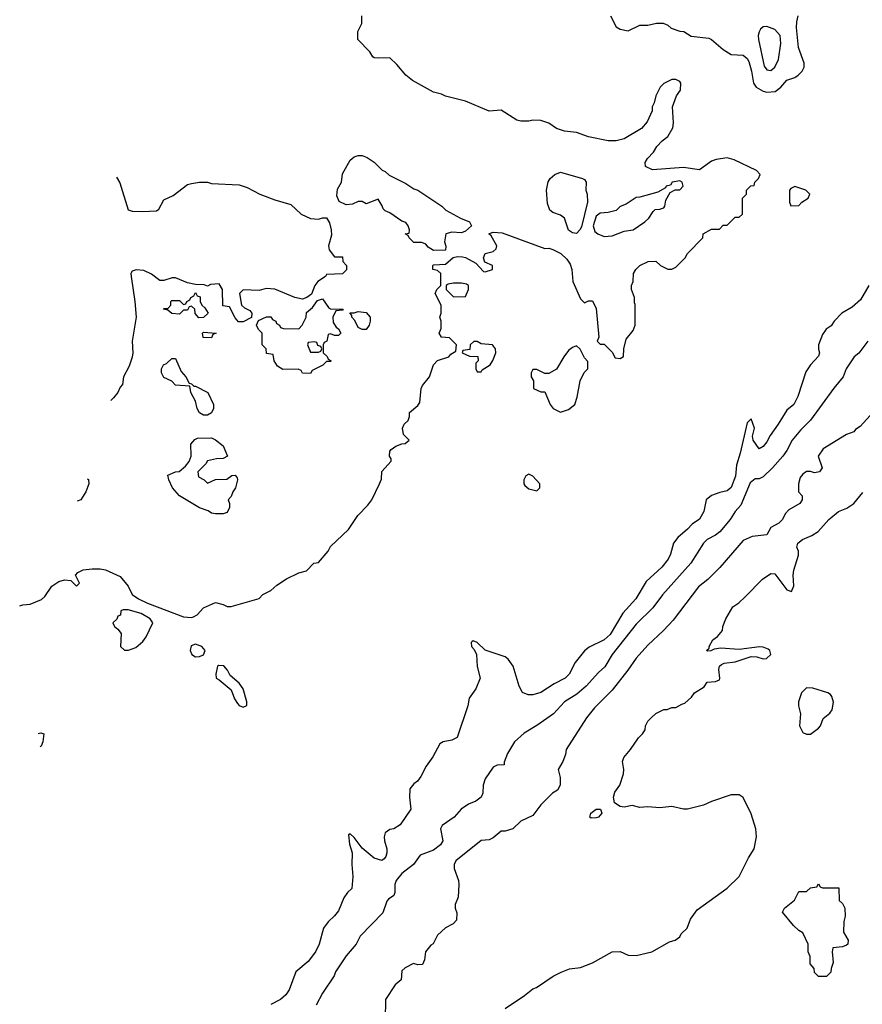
# Model space of a CAD drawing. Header units: inches. Extents: x 2710684 to 2828758, y 857022 to 965663.
# Tile 64 of 256: x 2710684 to 2714930, y 912326 to 917290. Entities that reach past the tile are written whole.
import ezdxf

# ---------------------------------------------------------------- set-up
doc = ezdxf.new("R2010")
doc.units = ezdxf.units.IN
doc.header["$MEASUREMENT"] = 0
doc.layers.add('C7911', color=7, linetype='Continuous')

msp = doc.modelspace()

# ---------------------------------------------------------------- linework, layer by layer
at = {"layer": 'C7911', "color": 4}
for points, elevation in [([(2710684, 914335.2), (2710700.2, 914339.8), (2710737.2, 914342.8), (2710794, 914366), (2710810, 914382), (2710845.6, 914434.4), (2710882, 914458), (2710910, 914466), (2710942, 914462), (2710970, 914434), (2710986, 914450), (2710966, 914490), (2710976.4, 914503.6), (2711003.1, 914516.9), (2711050, 914522), (2711090, 914522), (2711116.9, 914516.9), (2711190, 914482), (2711230, 914434), (2711251.6, 914391.6), (2711282, 914370), (2711327.5, 914347.5), (2711510, 914278.8), (2711550, 914276), (2711560.2, 914279.8), (2711578, 914290), (2711610, 914324.7), (2711670, 914352), (2711710, 914342), (2711730, 914331.3), (2711750, 914331.3), (2711890, 914372), (2711910, 914392), (2711950, 914412), (2711980.2, 914439.8), (2712029.1, 914470.9), (2712090, 914502), (2712130, 914512), (2712166, 914550), (2712190, 914554), (2712238, 914610), (2712250, 914634), (2712340.4, 914719.6), (2712388, 914790), (2712438, 914842), (2712458, 914870), (2712498, 914950), (2712507.3, 914972.7), (2712508.4, 915011.6), (2712556.4, 915063.6), (2712556.4, 915076.4), (2712548, 915090), (2712550, 915114), (2712556.4, 915123.6), (2712580.2, 915139.8), (2712610, 915152), (2712627.3, 915152.7), (2712646, 915170), (2712618, 915198), (2712614, 915230), (2712622, 915250), (2712642, 915270), (2712648.7, 915290), (2712648.7, 915310), (2712690, 915344.7), (2712700.2, 915359.8), (2712708, 915430), (2712714.6, 915445.4), (2712748.7, 915490), (2712768.7, 915550), (2712790, 915572), (2712846, 915590), (2712856.4, 915603.6), (2712882, 915618), (2712886, 915650), (2712850, 915686), (2712810, 915688.7), (2712798, 915710), (2712807.3, 915732.7), (2712808, 915770), (2712802, 915790), (2712808, 915810), (2712808, 915850), (2712778, 915910), (2712786, 915930), (2712806, 915950), (2712806, 916010), (2712790, 916026), (2712766, 916030), (2712766, 916050), (2712770, 916054), (2712830, 916058), (2712868.7, 916091.3), (2712890, 916096), (2712914.8, 916094.8), (2712930, 916091.3), (2712982.8, 916062.8), (2713021, 916021), (2713030, 916018), (2713066, 916030), (2713066, 916050), (2713028, 916068), (2713022, 916090), (2713029, 916111), (2713070, 916121), (2713086, 916134), (2713089.4, 916150), (2713060.2, 916200.2), (2713049, 916210), (2713070, 916219.1), (2713115.6, 916215.6), (2713330, 916136), (2713350, 916138), (2713370, 916131.3), (2713410.9, 916110.9), (2713442, 916082), (2713458, 916058), (2713466, 916030), (2713470.8, 915970), (2713510, 915882), (2713530, 915862), (2713550, 915872), (2713570, 915872), (2713590, 915834), (2713602, 915690), (2713594, 915670), (2713610, 915654), (2713630, 915654), (2713670, 915614), (2713685.4, 915585.4), (2713710, 915582), (2713727.3, 915592.7), (2713728, 915630), (2713740.4, 915679.6), (2713776.4, 915723.6), (2713786, 915750), (2713786, 915854), (2713782, 915862), (2713782, 915890), (2713768, 915930), (2713768, 915950), (2713775.3, 915970), (2713778, 916010), (2713788.9, 916031.1), (2713809.1, 916050.9), (2713851.6, 916071.6), (2713890, 916072), (2713914, 916050), (2713950, 916032), (2713970, 916032), (2713990, 916042), (2714038, 916090), (2714050, 916112), (2714126, 916190), (2714128.9, 916211.1), (2714170, 916234), (2714210, 916234), (2714230, 916254), (2714250, 916254), (2714290, 916294), (2714310, 916294), (2714326, 916310), (2714326, 916390), (2714346, 916410), (2714346, 916430), (2714368.4, 916451.6), (2714386, 916454), (2714388, 916470), (2714408, 916490), (2714415.3, 916510), (2714398, 916530), (2714283.9, 916583.9), (2714250, 916593.6), (2714194.6, 916585.4), (2714170, 916576), (2714110, 916533.2), (2714030, 916545.1), (2713873.6, 916533.6), (2713838, 916550), (2713835.3, 916570), (2713848.7, 916590), (2713878.6, 916621.4), (2713895.3, 916650), (2713921.5, 916678.5), (2713950, 916701), (2713974.8, 916745.2), (2713979.3, 916770), (2713974, 916850), (2713993.6, 916906.4), (2714014.6, 916934.6), (2714015.3, 916970), (2714010, 916978), (2713990, 916988), (2713970, 916988), (2713930, 916968), (2713912, 916950), (2713890, 916906), (2713882, 916870), (2713872, 916850), (2713872, 916830), (2713845.4, 916774.6), (2713818, 916742), (2713730, 916688.7), (2713690, 916679), (2713650, 916679), (2713550, 916699), (2713490, 916722), (2713430, 916728.7), (2713390, 916742), (2713350, 916768.7), (2713310, 916782), (2713270, 916784), (2713250, 916779), (2713210, 916779), (2713190, 916784), (2713110, 916834), (2713050, 916829.2), (2712930, 916879), (2712830, 916904), (2712810, 916914), (2712770, 916924), (2712664.1, 916984.1), (2712629.4, 917009.4), (2712584.7, 917064.7), (2712550, 917098), (2712490, 917095.3), (2712470, 917098), (2712463.1, 917103.1), (2712448.4, 917128.4), (2712388, 917190), (2712388, 917230), (2712408, 917270), (2712408, 917310)], 44), ([(2713662, 917310), (2713690, 917254), (2713710, 917242), (2713750, 917234), (2713810, 917262), (2713850, 917262), (2713892.7, 917272.7), (2713927.3, 917272.7), (2713950, 917262), (2713967.1, 917247.1), (2714010, 917231.3), (2714030.8, 917230.8), (2714067.5, 917207.5), (2714157.1, 917197.1), (2714170.5, 917190.5), (2714230, 917139.1), (2714270, 917114), (2714330, 917110.6), (2714350, 917094), (2714358.3, 917078.3), (2714371.7, 917030), (2714381.3, 916970), (2714396.3, 916950), (2714430, 916930.4), (2714450, 916924.4), (2714491.3, 916928.7), (2714519, 916950), (2714550, 916984.7), (2714590, 916998), (2714608, 917010), (2714628, 917030), (2714638, 917050), (2714638, 917070), (2714609, 917150), (2714599, 917250), (2714600.2, 917279.8), (2714608, 917310)], 44), ([(2711171, 916496.3), (2711187.9, 916467.9), (2711231.3, 916331.3), (2711250, 916324.7), (2711302.8, 916322.8), (2711372.9, 916327.1), (2711385.2, 916334.8), (2711410, 916381), (2711457, 916403), (2711530, 916458.8), (2711550, 916464), (2711590, 916470.7), (2711630, 916470.8), (2711650, 916464.7), (2711790, 916458), (2711830, 916444.7), (2711894, 916410), (2711970, 916381), (2712050, 916358), (2712102, 916310), (2712150, 916286.8), (2712190, 916284.7), (2712210, 916291.3), (2712230.8, 916290.8), (2712245.2, 916265.2), (2712254.4, 916230), (2712255.6, 916204.4), (2712240.7, 916150), (2712244, 916130), (2712270, 916094), (2712310, 916094), (2712312, 916070), (2712331, 916050), (2712331.1, 916028.9), (2712310, 916008), (2712230, 916006), (2712224.7, 915995.3), (2712186, 915970), (2712171, 915950), (2712154, 915906), (2712130.7, 915889.3), (2712110, 915881.2), (2712070, 915889.2), (2711970, 915932), (2711925.8, 915934.2), (2711890, 915924), (2711810, 915928), (2711792, 915910), (2711802, 915850), (2711816.9, 915836.9), (2711843.6, 915823.6), (2711854, 915810), (2711852, 915788), (2711810, 915766), (2711787.3, 915767.3), (2711770, 915786), (2711742, 915842), (2711707.3, 915847.3), (2711706, 915930), (2711690, 915958), (2711645.4, 915954.6), (2711630, 915946), (2711614, 915954), (2711570, 915955.3), (2711530, 915964), (2711470, 915988.7), (2711451.6, 915988.4), (2711410, 915975.3), (2711390, 915975.3), (2711347.8, 916007.8), (2711310, 916025.1), (2711270.6, 916029.4), (2711250, 916022), (2711244.9, 916010), (2711245.5, 915994.5), (2711264, 915870), (2711270.8, 915790), (2711250.8, 915670), (2711254.8, 915610), (2711250.7, 915589.3), (2711236, 915544), (2711206.8, 915490), (2711202, 915450), (2711190, 915438), (2711178, 915410), (2711156.8, 915383.2), (2711142.6, 915370.1)], 44), ([(2714964, 915950), (2714922, 915878), (2714879.3, 915840.7), (2714828, 915810), (2714789.3, 915770.7), (2714772.9, 915747.1), (2714748.7, 915730), (2714730, 915702), (2714709, 915650), (2714709, 915629), (2714715.3, 915610), (2714710, 915594), (2714668.7, 915550), (2714645.6, 915514.4), (2714606, 915390), (2714585.2, 915350), (2714550, 915321), (2714506.6, 915250), (2714465.6, 915194.4), (2714450, 915161), (2714430, 915138.8), (2714410, 915126.8), (2714380.7, 915170), (2714377.3, 915190), (2714387.3, 915230), (2714370, 915278), (2714350, 915258), (2714315.1, 915104.9), (2714296.4, 915043.6), (2714291.9, 914988.1), (2714270, 914930.7), (2714250, 914914), (2714212.9, 914907.1), (2714170, 914890.8), (2714144, 914870), (2714132.3, 914810), (2714110, 914771), (2714073.8, 914746.2), (2714050, 914720.7), (2714000.1, 914679.9), (2713979.3, 914650), (2713964.5, 914595.5), (2713952.7, 914570), (2713919.3, 914530), (2713842, 914458), (2713789.4, 914370), (2713722.8, 914297.2), (2713659.5, 914190), (2713630, 914163), (2713554.3, 914125.7), (2713530, 914107.7), (2713483.7, 914050), (2713452.7, 913990), (2713433.2, 913970), (2713378, 913942), (2713310, 913898.8), (2713270, 913886), (2713246.4, 913886.4), (2713218, 913898), (2713201, 913930), (2713170.7, 914030.7), (2713146.4, 914066.4), (2713130, 914078), (2713030, 914111), (2712990, 914150.7), (2712970, 914158.8), (2712964.1, 914155.9), (2712959, 914150), (2712960.9, 914130), (2712974.8, 914114.8), (2712986.6, 914090), (2712989.5, 914029.5), (2713004, 913970), (2712983.2, 913916.8), (2712948.7, 913870), (2712942, 913830), (2712888.9, 913671.1), (2712862, 913658), (2712818, 913650), (2712801.5, 913638.5), (2712765.6, 913574.4), (2712732.9, 913527.1), (2712705.6, 913474.4), (2712689.1, 913450.9), (2712670, 913438), (2712650, 913412), (2712648.9, 913371.1), (2712655.3, 913310), (2712602, 913230), (2712570, 913211), (2712550, 913207.3), (2712526, 913190), (2712520.9, 913170), (2712522, 913150), (2712534, 913110), (2712534.5, 913090), (2712529.4, 913070.6), (2712520.2, 913059.8), (2712509, 913051), (2712470, 913063), (2712410, 913113.4), (2712370, 913166.8), (2712350, 913186), (2712340.2, 913179.8), (2712346.2, 913133.8), (2712358.7, 913090), (2712357.6, 913030), (2712362.9, 912970), (2712357.2, 912910), (2712335.3, 912890), (2712317.2, 912862.8), (2712290, 912798), (2712270, 912771.3), (2712238, 912742), (2712215.3, 912710), (2712194, 912630), (2712174, 912590), (2712137.5, 912542.5), (2712075.3, 912490), (2712041.2, 912398.8), (2712025.6, 912374.4), (2711998, 912350), (2711950, 912324.7)], 36), ([(2714959, 915670), (2714912.1, 915607.9), (2714889, 915590), (2714849.2, 915530), (2714834, 915490), (2714787.2, 915432.8), (2714669.6, 915270.4), (2714618.9, 915221.1), (2714577.2, 915170), (2714550, 915118), (2714529.2, 915090), (2714477.2, 915030), (2714430, 914986), (2714410, 914976), (2714390, 914976), (2714364.5, 914955.5), (2714317.7, 914842.3), (2714289, 914810), (2714265.2, 914770), (2714212.5, 914707.5), (2714190, 914690.5), (2714149, 914670), (2714130, 914651), (2714066, 914550), (2713922.7, 914390), (2713874.5, 914325.5), (2713790, 914242.8), (2713669.7, 914090.3), (2713632.9, 914027.1), (2713600.5, 913999.5), (2713539.3, 913930), (2713491.2, 913888.8), (2713430, 913850.8), (2713374, 913790), (2713290, 913731), (2713226.3, 913693.7), (2713178, 913650), (2713142, 913590), (2713126, 913546), (2713126, 913534), (2713090, 913532), (2713070, 913522), (2713030, 913462), (2713019, 913430), (2713017.2, 913390), (2713009, 913370), (2712982, 913350), (2712945.8, 913334.2), (2712909.5, 913310.5), (2712874, 913270), (2712812.5, 913227.5), (2712805.2, 913210), (2712816.9, 913150), (2712805.1, 913130), (2712770, 913103.8), (2712702.7, 913077.3), (2712668, 913030), (2712610, 912986), (2712581.2, 912950), (2712574, 912930), (2712575.3, 912890), (2712570, 912874), (2712543.1, 912856.9), (2712534.6, 912845.4), (2712513.6, 912786.4), (2712399, 912670), (2712379, 912630), (2712329, 912570), (2712275.3, 912490), (2712268.7, 912470), (2712210, 912382), (2712178.6, 912321.4)], 32), ([(2714970, 915294), (2714920.4, 915239.6), (2714896.4, 915223.6), (2714888.4, 915211.6), (2714850, 915198), (2714733.6, 915126.4), (2714708.7, 915090), (2714728.7, 915030), (2714715.3, 915010), (2714690, 915004.7), (2714670, 915011.3), (2714650, 915011.3), (2714630, 914998), (2714618, 914982), (2714609.2, 914950), (2714609, 914910), (2714628, 914890), (2714628, 914870), (2714615.3, 914850), (2714560.9, 914819.1), (2714542, 914798), (2714528.7, 914770), (2714510, 914751.3), (2714469, 914730), (2714450, 914692), (2714375.5, 914684.5), (2714330, 914664.7), (2714212.1, 914527.9), (2714152.1, 914467.9), (2714105.2, 914430), (2713976.6, 914263.4), (2713929, 914210), (2713850, 914136), (2713790, 914071), (2713749.2, 914010), (2713669.2, 913910), (2713580.1, 913819.9), (2713541.2, 913770), (2713438, 913610), (2713434.6, 913585.4), (2713422, 913550), (2713398, 913510), (2713408, 913470), (2713408, 913430), (2713394.6, 913405.4), (2713368.9, 913391.1), (2713310, 913331.3), (2713270, 913278), (2713208.7, 913250), (2713170, 913211.3), (2713130, 913198.8), (2713110, 913198.8), (2713070, 913166), (2713050, 913156), (2713010, 913151.3), (2712882, 913050), (2712874, 913030), (2712873.2, 913010), (2712896, 912950), (2712897.2, 912930), (2712893.6, 912866.4), (2712878, 912830), (2712878, 912810), (2712887.3, 912787.3), (2712886, 912750), (2712868.4, 912731.6), (2712830, 912712), (2712790, 912674), (2712768.4, 912631.6), (2712756.4, 912623.6), (2712729.3, 912590.7), (2712724, 912550), (2712713.2, 912526.8), (2712690, 912524.7), (2712668.9, 912531.1), (2712626, 912510), (2712610, 912494), (2712606, 912450), (2712576.4, 912423.6), (2712528, 912350), (2712526, 912250)], 28), ([(2711023.4, 914975.3), (2711030, 914972), (2711032, 914950), (2711018, 914910), (2710991.3, 914870), (2710973.3, 914863.2)], 44), ([(2713130, 912304.7), (2713228, 912370), (2713270, 912404.7), (2713288.9, 912411.1), (2713372.9, 912467.1), (2713412.5, 912487.5), (2713455.5, 912504.5), (2713510, 912510.8), (2713570, 912534.8), (2713670, 912591.3), (2713710, 912592), (2713750, 912574), (2713790, 912572), (2713870, 912591.3), (2713958.6, 912641.4), (2713988, 912650), (2714010, 912666), (2714018, 912682), (2714048, 912710), (2714064.7, 912755.3), (2714098, 912802), (2714250, 912911), (2714309.2, 912970), (2714356.2, 913063.8), (2714385.2, 913110), (2714397.2, 913170), (2714394, 913210), (2714370, 913286), (2714330, 913368), (2714310, 913382), (2714270, 913382), (2714170, 913349), (2714130.6, 913329.4), (2714050, 913309.2), (2714030, 913309.2), (2713970, 913322.7), (2713910, 913317.2), (2713850, 913322), (2713810, 913318), (2713770, 913328), (2713730, 913319.3), (2713710, 913322.7), (2713681.3, 913341.3), (2713677, 913370), (2713683.9, 913396.1), (2713708.7, 913430), (2713727.3, 913487.3), (2713728.7, 913510), (2713722, 913550), (2713729.1, 913570.9), (2713762, 913610), (2713802, 913670), (2713822, 913690), (2713835.3, 913710), (2713838, 913730), (2713850, 913754), (2713866, 913770), (2713890, 913792), (2713930, 913812), (2713947.3, 913812.7), (2713970, 913822), (2713990, 913822), (2714020.4, 913839.6), (2714036.4, 913843.6), (2714070, 913874), (2714084, 913896), (2714132.9, 913927.1), (2714149.1, 913950.9), (2714190, 913953), (2714210, 913961), (2714213, 913970), (2714206.6, 914013.4), (2714211.3, 914030), (2714220.7, 914039.3), (2714234.8, 914045.2), (2714290, 914052.7), (2714370, 914080.2), (2714398.5, 914078.5), (2714430, 914068.2), (2714448, 914070), (2714469.5, 914090), (2714464.5, 914110), (2714456.8, 914116.8), (2714430, 914126.6), (2714412.1, 914127.9), (2714310, 914115.1), (2714218, 914122), (2714183.6, 914116.4), (2714167.3, 914107.3), (2714150, 914106), (2714146, 914110), (2714158, 914122), (2714158, 914130), (2714176.4, 914163.6), (2714200.4, 914179.6), (2714226, 914210), (2714228, 914230), (2714242, 914270), (2714278, 914330), (2714308, 914350), (2714340.2, 914379.8), (2714428, 914470), (2714470, 914498), (2714490, 914496), (2714550, 914416), (2714573.6, 914406.4), (2714584.7, 914435.3), (2714581.2, 914490), (2714585.2, 914514.8), (2714608.9, 914591.1), (2714609, 914610), (2714601.2, 914630), (2714605.2, 914650), (2714628.7, 914670), (2714675.3, 914690), (2714708, 914710), (2714762, 914770), (2714810, 914811), (2714852.9, 914827.1), (2714888, 914850), (2714933.6, 914906.4)], 24), ([(2710777.2, 913690.8), (2710790, 913695.3), (2710806, 913690), (2710801.2, 913650), (2710792.1, 913627.9), (2710786.9, 913623.9)], 44)]:
    msp.add_lwpolyline(points, dxfattribs=dict(at, elevation=elevation))
for points, elevation in [([(2714450, 917255.1), (2714430, 917253.2), (2714417.3, 917242.7), (2714410, 917228), (2714404.9, 917210), (2714407.7, 917190), (2714435.2, 917055.2), (2714450, 917037.3), (2714470, 917034), (2714490, 917050.7), (2714507.8, 917090), (2714519.7, 917170), (2714515.8, 917210), (2714490, 917240.7)], 48), ([(2712910, 916216.2), (2712861.7, 916218.3), (2712831.3, 916210), (2712824.7, 916170), (2712831.6, 916148.4), (2712830, 916128), (2712770, 916126), (2712743.1, 916143.1), (2712730, 916158), (2712710, 916166), (2712670, 916166), (2712646, 916190), (2712642, 916202), (2712626, 916210), (2712646, 916214), (2712648, 916230), (2712642, 916250), (2712630, 916268), (2712610, 916274), (2712550, 916316), (2712526.3, 916326.3), (2712516, 916336), (2712511.5, 916351.5), (2712490, 916385.2), (2712430, 916361.2), (2712410, 916372.7), (2712390, 916373.2), (2712360.5, 916359.5), (2712330, 916357), (2712293.6, 916373.6), (2712281.7, 916401.7), (2712285.1, 916434.9), (2712305.2, 916470), (2712310, 916512), (2712350, 916582), (2712370, 916598), (2712390, 916604.7), (2712410, 916604.7), (2712435.3, 916595.3), (2712470, 916572), (2712510, 916532), (2712525.4, 916525.4), (2712546.4, 916506.4), (2712630, 916464.7), (2712670, 916438), (2712690, 916431), (2712812, 916350), (2712832, 916330), (2712904.7, 916290), (2712950.5, 916270.5), (2712960.7, 916250), (2712930, 916223.7)], 44), ([(2713490, 916212.3), (2713470, 916215.1), (2713450, 916229.3), (2713429.6, 916289.6), (2713410, 916303.7), (2713370, 916318), (2713356, 916330), (2713343.8, 916363.8), (2713338.7, 916430), (2713347, 916473), (2713357.2, 916490), (2713381.2, 916510), (2713410, 916521.6), (2713521, 916490), (2713530, 916484.9), (2713539.5, 916470), (2713537.6, 916430), (2713543.7, 916410), (2713545.7, 916370), (2713514.5, 916245.5), (2713507.7, 916230)], 44), ([(2714010, 916477.2), (2713972, 916470), (2713963.6, 916456.4), (2713942, 916450), (2713938, 916442), (2713899.6, 916420.4), (2713810, 916395.3), (2713790, 916394), (2713739.8, 916360.2), (2713710, 916348), (2713690, 916328.7), (2713650, 916317.2), (2713610, 916314), (2713590, 916299), (2713573.4, 916250), (2713582.8, 916222.8), (2713598, 916210), (2713630, 916197.3), (2713670, 916200.7), (2713730, 916224), (2713775.3, 916230), (2713834, 916270), (2713855.3, 916290), (2713876.4, 916323.6), (2713887.3, 916332.7), (2713910, 916334), (2713930, 916342), (2713935.3, 916350), (2713940.4, 916379.6), (2713962, 916418), (2713988, 916432), (2714010, 916432), (2714028, 916450), (2714022, 916470)], 48), ([(2714590, 916449), (2714570, 916439.3), (2714563.8, 916430), (2714562.8, 916370), (2714570, 916352), (2714610, 916354), (2714626, 916370), (2714658, 916390), (2714666, 916410), (2714646, 916430)], 44), ([(2712910, 915962), (2712870, 915962), (2712843.6, 915956.4), (2712834, 915950), (2712834, 915930), (2712870, 915892), (2712930, 915894), (2712946, 915930), (2712946, 915950), (2712936.4, 915956.4)], 44), ([(2711587.3, 915787.3), (2711568.4, 915808.4), (2711566, 915830), (2711550, 915846), (2711538, 915842), (2711530, 915826), (2711510, 915826), (2711490, 915806), (2711450, 915808), (2711430, 915826), (2711408, 915830), (2711410, 915834), (2711430, 915834), (2711446, 915850), (2711446, 915870), (2711450, 915874), (2711490, 915874), (2711510, 915854), (2711522, 915858), (2711526, 915870), (2711542, 915878), (2711546, 915890), (2711562, 915898), (2711570, 915914), (2711578, 915898), (2711592.7, 915892.7), (2711594, 915870), (2711602, 915850), (2711616.9, 915836.9), (2711634, 915810), (2711610, 915788)], 44), ([(2712270, 915698), (2712250, 915706), (2712238, 915702), (2712231.6, 915668.4), (2712218, 915662), (2712214, 915650), (2712214, 915610), (2712232.7, 915592.7), (2712238, 915578), (2712254, 915570), (2712250, 915566), (2712230, 915566), (2712211.6, 915548.4), (2712158, 915522), (2712150, 915506), (2712110, 915508), (2712102, 915522), (2712087.3, 915527.3), (2712010, 915526), (2711983.1, 915543.1), (2711966, 915570), (2711962, 915602), (2711927.3, 915607.3), (2711926, 915630), (2711906, 915650), (2711906, 915710), (2711887.3, 915727.3), (2711878, 915750), (2711887.3, 915772.7), (2711928.4, 915791.6), (2711950, 915792), (2711958, 915778), (2711974, 915770), (2711978, 915758), (2711994, 915750), (2711998, 915738), (2712012.7, 915732.7), (2712090, 915732), (2712108, 915750), (2712128, 915790), (2712130, 915814), (2712160.4, 915839.6), (2712185.2, 915874.8), (2712210, 915882), (2712239.6, 915839.6), (2712250, 915832), (2712314, 915830), (2712310, 915826), (2712278, 915822), (2712262, 915790), (2712263.6, 915763.6), (2712279.6, 915739.6), (2712290, 915732), (2712302, 915710), (2712290, 915698)], 44), ([(2712410, 915728), (2712390, 915738), (2712373.6, 915773.6), (2712358, 915790), (2712358, 915798), (2712348, 915812), (2712370, 915812), (2712390, 915818), (2712430, 915814), (2712450.8, 915790), (2712450.7, 915769.3), (2712444.7, 915750), (2712430, 915728)], 44), ([(2711650, 915686), (2711608.4, 915688.4), (2711606, 915710), (2711610, 915714), (2711674, 915710), (2711658, 915702)], 44), ([(2712170, 915666), (2712138, 915662), (2712134, 915650), (2712150, 915614), (2712190, 915614), (2712202, 915618), (2712206, 915630), (2712202, 915642), (2712187.3, 915647.3), (2712182, 915662)], 44), ([(2712990, 915668), (2712972.7, 915667.3), (2712954, 915650), (2712952.7, 915627.3), (2712918, 915622), (2712914, 915610), (2712950, 915594), (2712992, 915592), (2712994, 915570), (2712982, 915558), (2712982, 915530), (2712990, 915514), (2713010, 915514), (2713014.6, 915525.4), (2713055.3, 915550), (2713068.9, 915571.1), (2713084, 915610), (2713082, 915630), (2713066, 915650), (2713010, 915655.3)], 44), ([(2713490, 915646), (2713470, 915638), (2713450, 915622), (2713426, 915590), (2713390, 915528), (2713350, 915506), (2713330, 915506), (2713290, 915526), (2713270, 915526), (2713262, 915510), (2713262, 915490), (2713274, 915470), (2713274, 915430), (2713310, 915414), (2713330, 915414), (2713358, 915350), (2713372, 915330), (2713410, 915311.3), (2713450, 915324.7), (2713482, 915350), (2713493.6, 915386.4), (2713509, 915470), (2713529.1, 915510.9), (2713548, 915530), (2713547.3, 915567.3), (2713530, 915586), (2713508.4, 915628.4)], 44), ([(2711562, 915442), (2711570, 915442), (2711632, 915410), (2711661, 915350), (2711661, 915330), (2711650, 915308.7), (2711630, 915295.3), (2711610, 915295.3), (2711590, 915308), (2711579, 915330), (2711570, 915366), (2711546, 915410), (2711542, 915442), (2711470, 915448), (2711450, 915468), (2711410, 915486), (2711398, 915510), (2711398, 915530), (2711409.3, 915550.7), (2711424, 915556), (2711450, 915582), (2711470, 915582), (2711496.9, 915516.9), (2711522, 915490), (2711538, 915458), (2711550, 915454)], 44), ([(2711630, 914954), (2711670, 914972), (2711727.3, 914972.7), (2711752.7, 914992.7), (2711770, 914994), (2711779.6, 914979.6), (2711782, 914970), (2711771.3, 914930), (2711758, 914910), (2711750, 914886), (2711734, 914870), (2711742, 914850), (2711742, 914830), (2711730, 914806), (2711710, 914798), (2711670, 914798), (2711650, 914802), (2711633.2, 914813.2), (2711589.3, 914829.3), (2711488.7, 914890), (2711454, 914930), (2711435.3, 914970), (2711430, 914994), (2711468.9, 915011.1), (2711488, 915012), (2711520.4, 915039.6), (2711538, 915062), (2711548, 915090), (2711546, 915150), (2711567.3, 915172.7), (2711580.4, 915179.6), (2711650, 915182), (2711670, 915171.3), (2711710, 915142), (2711731.3, 915090), (2711710, 915078), (2711676.4, 915076.4), (2711630, 915066), (2711622, 915050), (2711582, 915010), (2711585.4, 914985.4), (2711614, 914970)], 44), ([(2713250, 914998), (2713234, 914990), (2713224.7, 914970), (2713224.7, 914950), (2713230, 914942), (2713250, 914924.7), (2713290, 914914), (2713306, 914930), (2713306, 914950), (2713270, 914988)], 44), ([(2711230, 914315.3), (2711205.4, 914314.6), (2711194, 914310), (2711191.6, 914288.4), (2711178, 914282), (2711172.7, 914267.3), (2711154, 914250), (2711162, 914230), (2711178, 914218), (2711194.8, 914194.8), (2711192, 914130), (2711211.6, 914111.6), (2711231.6, 914111.6), (2711270, 914124.7), (2711304.7, 914155.3), (2711322, 914178), (2711355.3, 914250), (2711342, 914270), (2711295.5, 914295.5)], 44), ([(2711570, 914140.9), (2711547.5, 914132.5), (2711542.8, 914110), (2711552, 914090), (2711570, 914078), (2711590, 914078.8), (2711610, 914087.3), (2711618, 914110), (2711601.2, 914130)], 44), ([(2711686.2, 914033.8), (2711681, 914030), (2711672, 913990), (2711674, 913970), (2711690, 913962), (2711750, 913911), (2711766.8, 913866.8), (2711782, 913842), (2711790, 913832), (2711810, 913824.7), (2711828, 913832), (2711828.9, 913851.1), (2711810, 913916), (2711790, 913944.5), (2711744.4, 913984.4), (2711731, 914011), (2711712.3, 914032.3)], 44), ([(2714650, 913922), (2714624.1, 913895.9), (2714608.7, 913851.3), (2714608.5, 913830), (2714619.3, 913790), (2714613.4, 913730), (2714630, 913696), (2714650, 913687.7), (2714670, 913687.7), (2714710, 913718), (2714719, 913730), (2714732.9, 913767.1), (2714766.3, 913793.7), (2714779, 913810), (2714786, 913850), (2714777.5, 913877.5), (2714770, 913888.7), (2714756.5, 913896.5), (2714680.4, 913920.4)], 24), ([(2713563.9, 913263.9), (2713557.2, 913270), (2713562, 913290), (2713590, 913310.4), (2713610.4, 913310.4), (2713617.3, 913290), (2713601, 913270), (2713590, 913265.6)], 24), ([(2714710, 912466), (2714690, 912486), (2714687.3, 912507.3), (2714668, 912530), (2714667.3, 912567.3), (2714658, 912590), (2714658, 912630), (2714630, 912686), (2714610, 912698), (2714583.1, 912723.1), (2714528.7, 912790), (2714538, 912810), (2714588.4, 912851.6), (2714610, 912894), (2714650, 912894), (2714670, 912914), (2714702, 912918), (2714710, 912934), (2714718, 912918), (2714730, 912914), (2714812.7, 912912.7), (2714814, 912850), (2714830, 912834), (2714842, 912810), (2714844.7, 912770), (2714836.9, 912743.1), (2714836, 912690), (2714858.8, 912650), (2714858, 912630), (2714850, 912624), (2714830, 912616), (2714782, 912610), (2714778, 912590), (2714783.6, 912536.4), (2714772.7, 912507.3), (2714771.6, 912488.4), (2714750, 912466)], 16)]:
    msp.add_lwpolyline(points, close=True, dxfattribs=dict(at, elevation=elevation))

doc.saveas('drawing.dxf')
